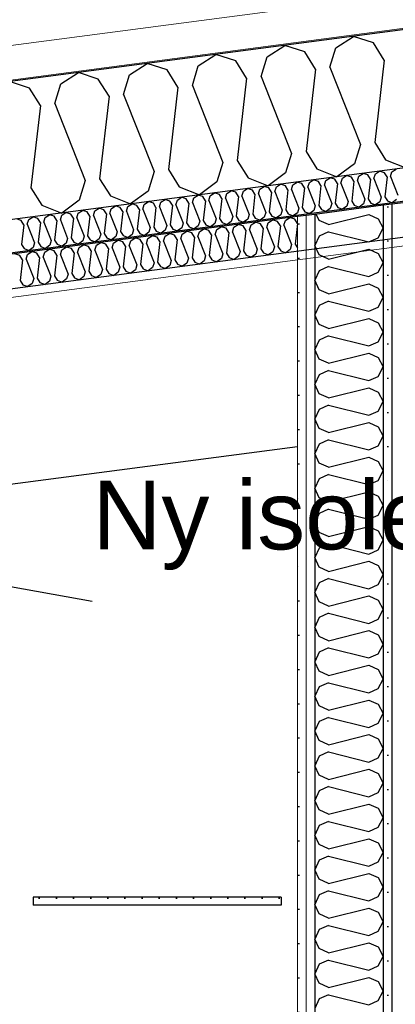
# Model space of a CAD drawing. Header units: millimetres. Extents: x -78920 to -55226, y -2070 to 13065.
# Tile 49 of 78: x -68304 to -67756, y 9111 to 10548. Entities that reach past the tile are written whole.
import ezdxf

# ---------------------------------------------------------------- set-up
doc = ezdxf.new("R2010")
doc.units = ezdxf.units.MM
doc.header["$LTSCALE"] = 0.5
doc.header["$MEASUREMENT"] = 0
doc.linetypes.add('PLINE', pattern=[0])
for name, color, linetype in [('223- Bjelker', 7, 'Continuous'), ('242- Ikke-bærende innervegger (Skravur)(Nye konstruksjoner)', 7, 'Continuous'), ('242- Ikke-bærende innervegger(Nye konstruksjoner)', 7, 'Continuous'), ('256- Faste himlinger og overflatebehandling (Skravur)(Nye konstruksjoner)', 7, 'Continuous'), ('256- Faste himlinger og overflatebehandling(Nye konstruksjoner)', 7, 'Continuous'), ('257- Systemhimlinger (Skravur)(Nye konstruksjoner)', 7, 'Continuous'), ('257- Systemhimlinger(Nye konstruksjoner)', 7, 'Continuous'), ('261- Primærkonstruksjon (tak)', 7, 'Continuous'), ('261- Primærkonstruksjon (tak) (Skravur)', 7, 'Continuous'), ('262- Taktekking (Skravur)(Nye konstruksjoner)', 7, 'Continuous'), ('832- Tekst bygning(Nye konstruksjoner)', 7, 'Continuous')]:
    doc.layers.add(name, color=color, linetype=linetype)
doc.layers.add('236- Innvendig kledning og overflate(Nye konstruksjoner)', color=7, linetype='Continuous', lineweight=0)
doc.layers.add('262- Taktekking(Nye konstruksjoner)', color=7, linetype='Continuous', lineweight=0)
doc.styles.add('GENERATED_STYLE_3', font='arial.ttf')
doc.dimstyles.new('GENERATED_STYLE__2', dxfattribs={"dimtxt": 0.18, "dimasz": 182.4, "dimexe": 0.18, "dimexo": 0.0625, "dimgap": 0, "dimtad": 0, "dimtih": 1, "dimtoh": 1, "dimdec": 4, "dimzin": 0, "dimdsep": 46, "dimcen": 0.09, "dimadec": 0, "dimazin": 0, "dimtfac": 1, "dimtdec": 4, "dimtmove": 0, "dimatfit": 3, "dimldrblk": 'ARROWHEAD_5', "dimfxl": 1, "dimtolj": 1, "dimtzin": 0, "dimarcsym": 0})
pattern_1 = [(270, (0, 0), (86.60254, 0), [0, -50]), (270, (43.3, -25), (86.60254, 0), [0, -50])]
pattern_2 = [(0, (0, 0), (0, 43.30127), [0, -25]), (0, (12.5, 21.65), (0, 43.30127), [0, -25])]

# ---------------------------------------------------------------- blocks, each defined once
blk = doc.blocks.new('*X5')
at = {"layer": '261- Primærkonstruksjon (tak) (Skravur)', "linetype": 'PLINE'}
for p, q in [((-67842.4, 10506.9), (-67816.7, 10523.5)), ((-67787.6, 10514.1), (-67816.7, 10523.5)), ((-67771.9, 10488.9), (-67787.6, 10514.1)), ((-67942.7, 10493.7), (-67917, 10510.3)), ((-67887.9, 10500.9), (-67917, 10510.3)), ((-67872.2, 10475.7), (-67887.9, 10500.9)), ((-67851.1, 10478.4), (-67842.4, 10506.9)), ((-68043, 10480.5), (-68017.3, 10497.1)), ((-67988.2, 10487.7), (-68017.3, 10497.1)), ((-67972.5, 10462.5), (-67988.2, 10487.7)), ((-67951.4, 10465.2), (-67942.7, 10493.7)), ((-67771.9, 10488.9), (-67785.6, 10368.7)), ((-68143.3, 10467.3), (-68117.6, 10483.9)), ((-68088.5, 10474.5), (-68117.6, 10483.9)), ((-68072.8, 10449.3), (-68088.5, 10474.5)), ((-68051.7, 10452), (-68043, 10480.5)), ((-67872.2, 10475.7), (-67885.9, 10355.5)), ((-67851.1, 10478.4), (-67806.7, 10366)), ((-68289.2, 10448.1), (-68318.3, 10457.5)), ((-68243.6, 10454.1), (-68217.9, 10470.7)), ((-68188.9, 10461.3), (-68217.9, 10470.7)), ((-68173.1, 10436.1), (-68188.9, 10461.3)), ((-68152, 10438.8), (-68143.3, 10467.3)), ((-67972.5, 10462.5), (-67986.2, 10342.3)), ((-67951.4, 10465.2), (-67907, 10352.8)), ((-68273.4, 10422.9), (-68289.2, 10448.1)), ((-68252.3, 10425.6), (-68243.6, 10454.1)), ((-68072.8, 10449.3), (-68086.5, 10329.1)), ((-68051.7, 10452), (-68007.3, 10339.5)), ((-68173.1, 10436.1), (-68186.9, 10315.9)), ((-68152, 10438.8), (-68107.6, 10326.3)), ((-68273.4, 10422.9), (-68287.2, 10302.7)), ((-68252.3, 10425.6), (-68207.9, 10313.1)), ((-67806.7, 10366), (-67815.4, 10337.5)), ((-67785.6, 10368.7), (-67769.9, 10343.5)), ((-67986.2, 10342.3), (-67970.5, 10317.1)), ((-67907, 10352.8), (-67915.7, 10324.3)), ((-67885.9, 10355.5), (-67870.2, 10330.3)), ((-67769.9, 10343.5), (-67740.5, 10331.8)), ((-68086.5, 10329.1), (-68070.8, 10303.9)), ((-68007.3, 10339.5), (-68016, 10311.1)), ((-67870.2, 10330.3), (-67840.8, 10318.6)), ((-67815.4, 10337.5), (-67840.8, 10318.6)), ((-68207.9, 10313.1), (-68216.6, 10284.7)), ((-68186.9, 10315.9), (-68171.1, 10290.7)), ((-68107.6, 10326.3), (-68116.3, 10297.9)), ((-67970.5, 10317.1), (-67941.1, 10305.4)), ((-67915.7, 10324.3), (-67941.1, 10305.4)), ((-68287.2, 10302.7), (-68271.4, 10277.5)), ((-68070.8, 10303.9), (-68041.4, 10292.2)), ((-68016, 10311.1), (-68041.4, 10292.2)), ((-68216.6, 10284.7), (-68242, 10265.8)), ((-68171.1, 10290.7), (-68141.7, 10279)), ((-68116.3, 10297.9), (-68141.7, 10279)), ((-68271.4, 10277.5), (-68242, 10265.8))]:
    blk.add_line(p, q, dxfattribs=at)
blk = doc.blocks.new('*X9')
at = {"layer": '242- Ikke-bærende innervegger (Skravur)(Nye konstruksjoner)', "linetype": 'PLINE'}
for p, q in [((-67866.6, 10255.1), (-67870.9, 10264.2)), ((-67853.1, 10249), (-67794.4, 10263.6)), ((-67794.4, 10263.6), (-67780.9, 10257.5)), ((-67780.9, 10257.5), (-67773.2, 10243.7)), ((-67853.1, 10249), (-67866.6, 10255.1)), ((-67780.9, 10229.8), (-67773.2, 10243.7)), ((-67866.6, 10232.2), (-67873.2, 10218.4)), ((-67853.1, 10238.3), (-67866.6, 10232.2)), ((-67853.1, 10238.3), (-67794.4, 10223.7)), ((-67794.4, 10223.7), (-67780.9, 10229.8)), ((-67866.6, 10204.6), (-67873.2, 10218.4)), ((-67853.1, 10198.4), (-67794.4, 10213.1)), ((-67794.4, 10213.1), (-67780.9, 10206.9)), ((-67853.1, 10198.4), (-67866.6, 10204.6)), ((-67780.9, 10206.9), (-67773.2, 10193.1)), ((-67853.1, 10187.8), (-67866.6, 10181.6)), ((-67853.1, 10187.8), (-67794.4, 10173.1)), ((-67780.9, 10179.3), (-67773.2, 10193.1)), ((-67866.6, 10181.6), (-67873.2, 10167.8)), ((-67794.4, 10173.1), (-67780.9, 10179.3)), ((-67866.6, 10154), (-67873.2, 10167.8)), ((-67853.1, 10147.8), (-67794.4, 10162.5)), ((-67794.4, 10162.5), (-67780.9, 10156.3)), ((-67780.9, 10156.3), (-67773.2, 10142.5)), ((-67853.1, 10147.8), (-67866.6, 10154)), ((-67780.9, 10128.7), (-67773.2, 10142.5)), ((-67866.6, 10131), (-67873.2, 10117.2)), ((-67853.1, 10137.2), (-67866.6, 10131)), ((-67853.1, 10137.2), (-67794.4, 10122.5)), ((-67794.4, 10122.5), (-67780.9, 10128.7)), ((-67866.6, 10103.4), (-67873.2, 10117.2)), ((-67853.1, 10097.2), (-67794.4, 10111.9)), ((-67794.4, 10111.9), (-67780.9, 10105.7)), ((-67853.1, 10097.2), (-67866.6, 10103.4)), ((-67780.9, 10105.7), (-67773.2, 10091.9)), ((-67853.1, 10086.6), (-67866.6, 10080.4)), ((-67853.1, 10086.6), (-67794.4, 10071.9)), ((-67780.9, 10078.1), (-67773.2, 10091.9)), ((-67866.6, 10080.4), (-67873.2, 10066.6)), ((-67794.4, 10071.9), (-67780.9, 10078.1)), ((-67866.6, 10052.8), (-67873.2, 10066.6)), ((-67853.1, 10046.6), (-67794.4, 10061.3)), ((-67794.4, 10061.3), (-67780.9, 10055.1)), ((-67780.9, 10055.1), (-67773.2, 10041.3)), ((-67853.1, 10046.6), (-67866.6, 10052.8)), ((-67780.9, 10027.5), (-67773.2, 10041.3)), ((-67866.6, 10029.8), (-67873.2, 10016)), ((-67853.1, 10036), (-67866.6, 10029.8)), ((-67853.1, 10036), (-67794.4, 10021.3)), ((-67794.4, 10021.3), (-67780.9, 10027.5)), ((-67866.6, 10002.2), (-67873.2, 10016)), ((-67853.1, 9996), (-67866.6, 10002.2)), ((-67853.1, 9996), (-67794.4, 10010.7)), ((-67794.4, 10010.7), (-67780.9, 10004.5)), ((-67780.9, 10004.5), (-67773.2, 9990.7)), ((-67853.1, 9985.4), (-67866.6, 9979.3)), ((-67853.1, 9985.4), (-67794.4, 9970.8)), ((-67780.9, 9976.9), (-67773.2, 9990.7)), ((-67866.6, 9979.3), (-67873.2, 9965.4)), ((-67794.4, 9970.8), (-67780.9, 9976.9)), ((-67866.6, 9951.6), (-67873.2, 9965.4)), ((-67853.1, 9945.5), (-67794.4, 9960.1)), ((-67794.4, 9960.1), (-67780.9, 9954)), ((-67780.9, 9954), (-67773.2, 9940.1)), ((-67853.1, 9945.5), (-67866.6, 9951.6)), ((-67780.9, 9926.3), (-67773.2, 9940.1)), ((-67866.6, 9928.7), (-67873.2, 9914.9)), ((-67853.1, 9934.8), (-67866.6, 9928.7)), ((-67853.1, 9934.8), (-67794.4, 9920.2)), ((-67794.4, 9920.2), (-67780.9, 9926.3)), ((-67866.6, 9901), (-67873.2, 9914.9)), ((-67853.1, 9894.9), (-67866.6, 9901)), ((-67853.1, 9894.9), (-67794.4, 9909.5)), ((-67794.4, 9909.5), (-67780.9, 9903.4)), ((-67780.9, 9903.4), (-67773.2, 9889.6)), ((-67853.1, 9884.2), (-67866.6, 9878.1)), ((-67853.1, 9884.2), (-67794.4, 9869.6)), ((-67780.9, 9875.7), (-67773.2, 9889.6)), ((-67866.6, 9878.1), (-67873.2, 9864.3)), ((-67794.4, 9869.6), (-67780.9, 9875.7)), ((-67866.6, 9850.5), (-67873.2, 9864.3)), ((-67853.1, 9844.3), (-67794.4, 9859)), ((-67794.4, 9859), (-67780.9, 9852.8)), ((-67853.1, 9844.3), (-67866.6, 9850.5)), ((-67780.9, 9852.8), (-67773.2, 9839)), ((-67780.9, 9825.2), (-67773.2, 9839)), ((-67866.6, 9827.5), (-67873.2, 9813.7)), ((-67853.1, 9833.7), (-67866.6, 9827.5)), ((-67853.1, 9833.7), (-67794.4, 9819)), ((-67794.4, 9819), (-67780.9, 9825.2)), ((-67866.6, 9799.9), (-67873.2, 9813.7)), ((-67853.1, 9793.7), (-67866.6, 9799.9)), ((-67853.1, 9793.7), (-67794.4, 9808.4)), ((-67794.4, 9808.4), (-67780.9, 9802.2)), ((-67780.9, 9802.2), (-67773.2, 9788.4)), ((-67853.1, 9783.1), (-67866.6, 9776.9)), ((-67853.1, 9783.1), (-67794.4, 9768.4)), ((-67780.9, 9774.6), (-67773.2, 9788.4)), ((-67866.6, 9776.9), (-67873.2, 9763.1)), ((-67794.4, 9768.4), (-67780.9, 9774.6)), ((-67866.6, 9749.3), (-67873.2, 9763.1)), ((-67853.1, 9743.1), (-67794.4, 9757.8)), ((-67794.4, 9757.8), (-67780.9, 9751.6)), ((-67853.1, 9743.1), (-67866.6, 9749.3)), ((-67780.9, 9751.6), (-67773.2, 9737.8)), ((-67866.6, 9726.3), (-67873.2, 9712.5)), ((-67853.1, 9732.5), (-67866.6, 9726.3)), ((-67853.1, 9732.5), (-67794.4, 9717.8)), ((-67780.9, 9724), (-67773.2, 9737.8)), ((-67866.6, 9698.7), (-67873.2, 9712.5)), ((-67794.4, 9717.8), (-67780.9, 9724)), ((-67853.1, 9692.5), (-67866.6, 9698.7)), ((-67853.1, 9692.5), (-67794.4, 9707.2)), ((-67794.4, 9707.2), (-67780.9, 9701)), ((-67780.9, 9701), (-67773.2, 9687.2)), ((-67853.1, 9681.9), (-67866.6, 9675.7)), ((-67853.1, 9681.9), (-67794.4, 9667.2)), ((-67780.9, 9673.4), (-67773.2, 9687.2)), ((-67866.6, 9675.7), (-67873.2, 9661.9)), ((-67794.4, 9667.2), (-67780.9, 9673.4)), ((-67866.6, 9648.1), (-67873.2, 9661.9)), ((-67853.1, 9641.9), (-67794.4, 9656.6)), ((-67794.4, 9656.6), (-67780.9, 9650.4)), ((-67853.1, 9641.9), (-67866.6, 9648.1)), ((-67780.9, 9650.4), (-67773.2, 9636.6)), ((-67866.6, 9625.2), (-67873.2, 9611.3)), ((-67853.1, 9631.3), (-67866.6, 9625.2)), ((-67853.1, 9631.3), (-67794.4, 9616.7)), ((-67780.9, 9622.8), (-67773.2, 9636.6)), ((-67866.6, 9597.5), (-67873.2, 9611.3)), ((-67794.4, 9616.7), (-67780.9, 9622.8)), ((-67853.1, 9591.4), (-67866.6, 9597.5)), ((-67853.1, 9591.4), (-67794.4, 9606)), ((-67794.4, 9606), (-67780.9, 9599.9)), ((-67780.9, 9599.9), (-67773.2, 9586)), ((-67853.1, 9580.7), (-67866.6, 9574.6)), ((-67853.1, 9580.7), (-67794.4, 9566.1)), ((-67780.9, 9572.2), (-67773.2, 9586)), ((-67866.6, 9574.6), (-67873.2, 9560.8)), ((-67794.4, 9566.1), (-67780.9, 9572.2)), ((-67866.6, 9546.9), (-67873.2, 9560.8)), ((-67853.1, 9540.8), (-67794.4, 9555.4)), ((-67794.4, 9555.4), (-67780.9, 9549.3)), ((-67853.1, 9540.8), (-67866.6, 9546.9)), ((-67780.9, 9549.3), (-67773.2, 9535.5)), ((-67866.6, 9524), (-67873.2, 9510.2)), ((-67853.1, 9530.1), (-67866.6, 9524)), ((-67853.1, 9530.1), (-67794.4, 9515.5)), ((-67780.9, 9521.6), (-67773.2, 9535.5)), ((-67866.6, 9496.4), (-67873.2, 9510.2)), ((-67794.4, 9515.5), (-67780.9, 9521.6)), ((-67853.1, 9490.2), (-67866.6, 9496.4)), ((-67853.1, 9490.2), (-67794.4, 9504.9)), ((-67794.4, 9504.9), (-67780.9, 9498.7)), ((-67780.9, 9498.7), (-67773.2, 9484.9)), ((-67780.9, 9471.1), (-67773.2, 9484.9)), ((-67866.6, 9473.4), (-67873.2, 9459.6)), ((-67853.1, 9479.6), (-67866.6, 9473.4)), ((-67853.1, 9479.6), (-67794.4, 9464.9)), ((-67794.4, 9464.9), (-67780.9, 9471.1)), ((-67866.6, 9445.8), (-67873.2, 9459.6)), ((-67853.1, 9439.6), (-67794.4, 9454.3)), ((-67794.4, 9454.3), (-67780.9, 9448.1)), ((-67853.1, 9439.6), (-67866.6, 9445.8)), ((-67780.9, 9448.1), (-67773.2, 9434.3)), ((-67866.6, 9422.8), (-67873.2, 9409)), ((-67853.1, 9429), (-67866.6, 9422.8)), ((-67853.1, 9429), (-67794.4, 9414.3)), ((-67780.9, 9420.5), (-67773.2, 9434.3)), ((-67866.6, 9395.2), (-67873.2, 9409)), ((-67794.4, 9414.3), (-67780.9, 9420.5)), ((-67853.1, 9389), (-67866.6, 9395.2)), ((-67853.1, 9389), (-67794.4, 9403.7)), ((-67794.4, 9403.7), (-67780.9, 9397.5)), ((-67780.9, 9397.5), (-67773.2, 9383.7)), ((-67780.9, 9369.9), (-67773.2, 9383.7)), ((-67866.6, 9372.2), (-67873.2, 9358.4)), ((-67853.1, 9378.4), (-67866.6, 9372.2)), ((-67853.1, 9378.4), (-67794.4, 9363.7)), ((-67794.4, 9363.7), (-67780.9, 9369.9)), ((-67866.6, 9344.6), (-67873.2, 9358.4)), ((-67853.1, 9338.4), (-67794.4, 9353.1)), ((-67794.4, 9353.1), (-67780.9, 9346.9)), ((-67853.1, 9338.4), (-67866.6, 9344.6)), ((-67780.9, 9346.9), (-67773.2, 9333.1)), ((-67853.1, 9327.8), (-67866.6, 9321.6)), ((-67853.1, 9327.8), (-67794.4, 9313.1)), ((-67780.9, 9319.3), (-67773.2, 9333.1)), ((-67866.6, 9321.6), (-67873.2, 9307.8)), ((-67866.6, 9294), (-67873.2, 9307.8)), ((-67794.4, 9313.1), (-67780.9, 9319.3)), ((-67853.1, 9287.8), (-67866.6, 9294)), ((-67853.1, 9287.8), (-67794.4, 9302.5)), ((-67794.4, 9302.5), (-67780.9, 9296.3)), ((-67780.9, 9296.3), (-67773.2, 9282.5)), ((-67780.9, 9268.7), (-67773.2, 9282.5)), ((-67866.6, 9271), (-67873.2, 9257.2)), ((-67853.1, 9277.2), (-67866.6, 9271)), ((-67853.1, 9277.2), (-67794.4, 9262.5)), ((-67794.4, 9262.5), (-67780.9, 9268.7)), ((-67866.6, 9243.4), (-67873.2, 9257.2)), ((-67853.1, 9237.3), (-67794.4, 9251.9)), ((-67794.4, 9251.9), (-67780.9, 9245.8)), ((-67853.1, 9237.3), (-67866.6, 9243.4)), ((-67780.9, 9245.8), (-67773.2, 9231.9)), ((-67853.1, 9226.6), (-67866.6, 9220.5)), ((-67853.1, 9226.6), (-67794.4, 9212)), ((-67780.9, 9218.1), (-67773.2, 9231.9)), ((-67866.6, 9220.5), (-67873.2, 9206.6)), ((-67794.4, 9212), (-67780.9, 9218.1)), ((-67866.6, 9192.8), (-67873.2, 9206.6)), ((-67853.1, 9186.7), (-67866.6, 9192.8)), ((-67853.1, 9186.7), (-67794.4, 9201.3)), ((-67794.4, 9201.3), (-67780.9, 9195.2)), ((-67780.9, 9195.2), (-67773.2, 9181.4)), ((-67780.9, 9167.5), (-67773.2, 9181.4)), ((-67866.6, 9169.9), (-67873.2, 9156.1)), ((-67853.1, 9176), (-67866.6, 9169.9)), ((-67853.1, 9176), (-67794.4, 9161.4)), ((-67794.4, 9161.4), (-67780.9, 9167.5)), ((-67866.6, 9142.2), (-67873.2, 9156.1)), ((-67853.1, 9136.1), (-67794.4, 9150.7)), ((-67794.4, 9150.7), (-67780.9, 9144.6)), ((-67853.1, 9136.1), (-67866.6, 9142.2)), ((-67780.9, 9144.6), (-67773.2, 9130.8)), ((-67853.1, 9125.5), (-67866.6, 9119.3)), ((-67853.1, 9125.5), (-67794.4, 9110.8)), ((-67780.9, 9117), (-67773.2, 9130.8)), ((-67866.6, 9119.3), (-67873.2, 9105.5)), ((-67794.4, 9110.8), (-67780.9, 9117))]:
    blk.add_line(p, q, dxfattribs=at)
blk = doc.blocks.new('*X32')
at = {"layer": '256- Faste himlinger og overflatebehandling (Skravur)(Nye konstruksjoner)', "linetype": 'PLINE'}
for p, q in [((-67941, 10251.7), (-67934.6, 10255.8)), ((-67927.3, 10253.5), (-67934.6, 10255.8)), ((-67915.9, 10255), (-67909.5, 10259.1)), ((-67902.2, 10256.8), (-67909.5, 10259.1)), ((-67898.3, 10250.5), (-67902.2, 10256.8)), ((-68041.3, 10238.5), (-68034.9, 10242.6)), ((-68027.6, 10240.3), (-68034.9, 10242.6)), ((-68018.4, 10234.7), (-68016.2, 10241.8)), ((-68016.2, 10241.8), (-68009.8, 10245.9)), ((-68002.5, 10243.6), (-68009.8, 10245.9)), ((-67998.6, 10237.3), (-68002.5, 10243.6)), ((-67993.3, 10238), (-67991.1, 10245.1)), ((-67991.1, 10245.1), (-67984.7, 10249.2)), ((-67977.4, 10246.9), (-67984.7, 10249.2)), ((-67973.5, 10240.6), (-67977.4, 10246.9)), ((-67968.2, 10241.3), (-67966, 10248.4)), ((-67968.2, 10241.3), (-67957.1, 10213.1)), ((-67966, 10248.4), (-67959.6, 10252.5)), ((-67952.4, 10250.2), (-67959.6, 10252.5)), ((-67948.4, 10243.9), (-67952.4, 10250.2)), ((-67948.4, 10243.9), (-67951.9, 10213.8)), ((-67943.1, 10244.6), (-67941, 10251.7)), ((-67943.1, 10244.6), (-67932, 10216.4)), ((-67923.3, 10247.2), (-67927.3, 10253.5)), ((-67923.3, 10247.2), (-67926.8, 10217.1)), ((-67918.1, 10247.9), (-67915.9, 10255)), ((-67918.1, 10247.9), (-67907, 10219.7)), ((-67898.3, 10250.5), (-67901.7, 10220.4)), ((-68141.6, 10225.3), (-68135.2, 10229.4)), ((-68127.9, 10227.1), (-68135.2, 10229.4)), ((-68123.9, 10220.8), (-68127.9, 10227.1)), ((-68118.7, 10221.4), (-68116.5, 10228.6)), ((-68116.5, 10228.6), (-68110.1, 10232.7)), ((-68102.8, 10230.4), (-68110.1, 10232.7)), ((-68098.9, 10224.1), (-68102.8, 10230.4)), ((-68093.6, 10224.8), (-68091.4, 10231.9)), ((-68091.4, 10231.9), (-68085, 10236)), ((-68077.7, 10233.7), (-68085, 10236)), ((-68073.8, 10227.4), (-68077.7, 10233.7)), ((-68073.8, 10227.4), (-68077.2, 10197.3)), ((-68068.5, 10228.1), (-68066.4, 10235.2)), ((-68068.5, 10228.1), (-68057.4, 10199.9)), ((-68066.4, 10235.2), (-68059.9, 10239.3)), ((-68052.7, 10237), (-68059.9, 10239.3)), ((-68048.7, 10230.7), (-68052.7, 10237)), ((-68048.7, 10230.7), (-68052.2, 10200.6)), ((-68043.5, 10231.4), (-68041.3, 10238.5)), ((-68043.5, 10231.4), (-68032.4, 10203.2)), ((-68023.6, 10234), (-68027.6, 10240.3)), ((-68023.6, 10234), (-68027.1, 10203.9)), ((-68018.4, 10234.7), (-68007.3, 10206.5)), ((-67998.6, 10237.3), (-68002, 10207.2)), ((-67993.3, 10238), (-67982.2, 10209.8)), ((-67973.5, 10240.6), (-67976.9, 10210.5)), ((-68267, 10208.8), (-68260.5, 10212.9)), ((-68253.3, 10210.6), (-68260.5, 10212.9)), ((-68241.9, 10212.1), (-68235.5, 10216.2)), ((-68228.2, 10213.9), (-68235.5, 10216.2)), ((-68224.3, 10207.5), (-68228.2, 10213.9)), ((-68219, 10208.2), (-68216.8, 10215.4)), ((-68216.8, 10215.4), (-68210.4, 10219.5)), ((-68203.1, 10217.2), (-68210.4, 10219.5)), ((-68199.2, 10210.9), (-68203.1, 10217.2)), ((-68193.9, 10211.5), (-68191.7, 10218.7)), ((-68191.7, 10218.7), (-68185.3, 10222.8)), ((-68178, 10220.5), (-68185.3, 10222.8)), ((-68174.1, 10214.2), (-68178, 10220.5)), ((-68174.1, 10214.2), (-68177.5, 10184.1)), ((-68168.8, 10214.8), (-68166.7, 10222)), ((-68168.8, 10214.8), (-68157.7, 10186.7)), ((-68166.7, 10222), (-68160.2, 10226.1)), ((-68153, 10223.8), (-68160.2, 10226.1)), ((-68149, 10217.5), (-68153, 10223.8)), ((-68149, 10217.5), (-68152.5, 10187.4)), ((-68143.8, 10218.1), (-68141.6, 10225.3)), ((-68143.8, 10218.1), (-68132.7, 10190)), ((-68123.9, 10220.8), (-68127.4, 10190.7)), ((-68118.7, 10221.4), (-68107.6, 10193.3)), ((-68098.9, 10224.1), (-68102.3, 10194)), ((-68093.6, 10224.8), (-68082.5, 10196.6)), ((-67957.1, 10213.1), (-67959.3, 10206)), ((-67951.9, 10213.8), (-67947.9, 10207.5)), ((-67932, 10216.4), (-67934.2, 10209.3)), ((-67926.8, 10217.1), (-67922.8, 10210.8)), ((-67909.1, 10212.6), (-67915.5, 10207.9)), ((-67907, 10219.7), (-67909.1, 10212.6)), ((-67901.7, 10220.4), (-67898.2, 10214.8)), ((-68303.4, 10204), (-68310.7, 10206.3)), ((-68299.5, 10197.6), (-68303.4, 10204)), ((-68294.2, 10198.3), (-68292, 10205.5)), ((-68294.2, 10198.3), (-68283.1, 10170.2)), ((-68292, 10205.5), (-68285.6, 10209.6)), ((-68278.3, 10207.3), (-68285.6, 10209.6)), ((-68274.4, 10200.9), (-68278.3, 10207.3)), ((-68274.4, 10200.9), (-68277.9, 10170.9)), ((-68269.1, 10201.6), (-68267, 10208.8)), ((-68269.1, 10201.6), (-68258, 10173.5)), ((-68249.3, 10204.2), (-68253.3, 10210.6)), ((-68249.3, 10204.2), (-68252.8, 10174.2)), ((-68244.1, 10204.9), (-68241.9, 10212.1)), ((-68244.1, 10204.9), (-68233, 10176.8)), ((-68224.3, 10207.5), (-68227.7, 10177.5)), ((-68219, 10208.2), (-68207.9, 10180.1)), ((-68199.2, 10210.9), (-68202.6, 10180.8)), ((-68193.9, 10211.5), (-68182.8, 10183.4)), ((-68057.4, 10199.9), (-68059.6, 10192.8)), ((-68052.2, 10200.6), (-68048.2, 10194.3)), ((-68032.4, 10203.2), (-68034.5, 10196.1)), ((-68027.1, 10203.9), (-68023.1, 10197.6)), ((-68009.4, 10199.4), (-68015.8, 10194.7)), ((-68007.3, 10206.5), (-68009.4, 10199.4)), ((-68002, 10207.2), (-67998.1, 10200.9)), ((-67998.1, 10200.9), (-67990.7, 10198)), ((-67984.4, 10202.7), (-67990.7, 10198)), ((-67982.2, 10209.8), (-67984.4, 10202.7)), ((-67976.9, 10210.5), (-67973, 10204.2)), ((-67973, 10204.2), (-67965.6, 10201.3)), ((-67959.3, 10206), (-67965.6, 10201.3)), ((-67947.9, 10207.5), (-67940.6, 10204.6)), ((-67934.2, 10209.3), (-67940.6, 10204.6)), ((-67922.8, 10210.8), (-67915.5, 10207.9)), ((-68299.5, 10197.6), (-68302.9, 10167.6)), ((-68177.5, 10184.1), (-68173.6, 10177.8)), ((-68157.7, 10186.7), (-68159.9, 10179.6)), ((-68152.5, 10187.4), (-68148.5, 10181.1)), ((-68132.7, 10190), (-68134.8, 10182.9)), ((-68127.4, 10190.7), (-68123.5, 10184.4)), ((-68123.5, 10184.4), (-68116.1, 10181.5)), ((-68109.8, 10186.2), (-68116.1, 10181.5)), ((-68107.6, 10193.3), (-68109.8, 10186.2)), ((-68102.3, 10194), (-68098.4, 10187.7)), ((-68098.4, 10187.7), (-68091, 10184.8)), ((-68084.7, 10189.5), (-68091, 10184.8)), ((-68082.5, 10196.6), (-68084.7, 10189.5)), ((-68077.2, 10197.3), (-68073.3, 10191)), ((-68073.3, 10191), (-68065.9, 10188.1)), ((-68059.6, 10192.8), (-68065.9, 10188.1)), ((-68048.2, 10194.3), (-68040.9, 10191.4)), ((-68034.5, 10196.1), (-68040.9, 10191.4)), ((-68023.1, 10197.6), (-68015.8, 10194.7)), ((-68283.1, 10170.2), (-68285.3, 10163.1)), ((-68277.9, 10170.9), (-68273.9, 10164.6)), ((-68258, 10173.5), (-68260.2, 10166.4)), ((-68252.8, 10174.2), (-68248.8, 10167.9)), ((-68235.1, 10169.7), (-68241.5, 10165)), ((-68233, 10176.8), (-68235.1, 10169.7)), ((-68227.7, 10177.5), (-68223.8, 10171.2)), ((-68223.8, 10171.2), (-68216.4, 10168.3)), ((-68210.1, 10173), (-68216.4, 10168.3)), ((-68207.9, 10180.1), (-68210.1, 10173)), ((-68202.6, 10180.8), (-68198.7, 10174.5)), ((-68198.7, 10174.5), (-68191.3, 10171.6)), ((-68185, 10176.3), (-68191.3, 10171.6)), ((-68182.8, 10183.4), (-68185, 10176.3)), ((-68173.6, 10177.8), (-68166.3, 10174.9)), ((-68159.9, 10179.6), (-68166.3, 10174.9)), ((-68148.5, 10181.1), (-68141.2, 10178.2)), ((-68134.8, 10182.9), (-68141.2, 10178.2)), ((-68302.9, 10167.6), (-68299, 10161.3)), ((-68299, 10161.3), (-68291.6, 10158.4)), ((-68285.3, 10163.1), (-68291.6, 10158.4)), ((-68273.9, 10164.6), (-68266.6, 10161.7)), ((-68260.2, 10166.4), (-68266.6, 10161.7)), ((-68248.8, 10167.9), (-68241.5, 10165))]:
    blk.add_line(p, q, dxfattribs=at)
blk = doc.blocks.new('*X34')
at = {"layer": '256- Faste himlinger og overflatebehandling (Skravur)(Nye konstruksjoner)', "linetype": 'PLINE'}
for p, q in [((-67760.7, 10326), (-67754.5, 10330)), ((-67881, 10310.1), (-67874.9, 10314.1)), ((-67867.9, 10311.9), (-67874.9, 10314.1)), ((-67859.1, 10306.5), (-67857, 10313.3)), ((-67857, 10313.3), (-67850.8, 10317.3)), ((-67843.8, 10315), (-67850.8, 10317.3)), ((-67840, 10309), (-67843.8, 10315)), ((-67835, 10309.6), (-67832.9, 10316.5)), ((-67832.9, 10316.5), (-67826.7, 10320.4)), ((-67819.7, 10318.2), (-67826.7, 10320.4)), ((-67816, 10312.1), (-67819.7, 10318.2)), ((-67810.9, 10312.8), (-67808.8, 10319.6)), ((-67808.8, 10319.6), (-67802.7, 10323.6)), ((-67795.7, 10321.4), (-67802.7, 10323.6)), ((-67791.9, 10315.3), (-67795.7, 10321.4)), ((-67791.9, 10315.3), (-67795.2, 10286.5)), ((-67786.8, 10316), (-67784.7, 10322.8)), ((-67786.8, 10316), (-67776.2, 10289)), ((-67784.7, 10322.8), (-67778.6, 10326.8)), ((-67771.6, 10324.5), (-67778.6, 10326.8)), ((-67767.8, 10318.5), (-67771.6, 10324.5)), ((-67767.8, 10318.5), (-67771.1, 10289.6)), ((-67762.8, 10319.1), (-67760.7, 10326)), ((-67762.8, 10319.1), (-67752.1, 10292.1)), ((-67977.3, 10297.5), (-67971.2, 10301.4)), ((-67964.2, 10299.2), (-67971.2, 10301.4)), ((-67960.4, 10293.1), (-67964.2, 10299.2)), ((-67955.3, 10293.8), (-67953.3, 10300.6)), ((-67953.3, 10300.6), (-67947.1, 10304.6)), ((-67940.1, 10302.4), (-67947.1, 10304.6)), ((-67936.3, 10296.3), (-67940.1, 10302.4)), ((-67931.3, 10297), (-67929.2, 10303.8)), ((-67929.2, 10303.8), (-67923, 10307.8)), ((-67916, 10305.5), (-67923, 10307.8)), ((-67912.3, 10299.5), (-67916, 10305.5)), ((-67912.3, 10299.5), (-67915.6, 10270.6)), ((-67907.2, 10300.1), (-67905.1, 10307)), ((-67907.2, 10300.1), (-67896.5, 10273.1)), ((-67905.1, 10307), (-67898.9, 10310.9)), ((-67892, 10308.7), (-67898.9, 10310.9)), ((-67888.2, 10302.6), (-67892, 10308.7)), ((-67888.2, 10302.6), (-67891.5, 10273.8)), ((-67883.1, 10303.3), (-67881, 10310.1)), ((-67883.1, 10303.3), (-67872.5, 10276.3)), ((-67864.1, 10305.8), (-67867.9, 10311.9)), ((-67864.1, 10305.8), (-67867.4, 10277)), ((-67859.1, 10306.5), (-67848.4, 10279.5)), ((-67840, 10309), (-67843.3, 10280.1)), ((-67835, 10309.6), (-67824.3, 10282.6)), ((-67816, 10312.1), (-67819.3, 10283.3)), ((-67810.9, 10312.8), (-67800.3, 10285.8)), ((-68097.7, 10281.6), (-68091.5, 10285.6)), ((-68084.6, 10283.3), (-68091.5, 10285.6)), ((-68075.7, 10277.9), (-68073.6, 10284.8)), ((-68073.6, 10284.8), (-68067.5, 10288.8)), ((-68060.5, 10286.5), (-68067.5, 10288.8)), ((-68056.7, 10280.4), (-68060.5, 10286.5)), ((-68051.6, 10281.1), (-68049.6, 10287.9)), ((-68049.6, 10287.9), (-68043.4, 10291.9)), ((-68036.4, 10289.7), (-68043.4, 10291.9)), ((-68032.6, 10283.6), (-68036.4, 10289.7)), ((-68027.6, 10284.3), (-68025.5, 10291.1)), ((-68027.6, 10284.3), (-68016.9, 10257.3)), ((-68025.5, 10291.1), (-68019.3, 10295.1)), ((-68012.3, 10292.8), (-68019.3, 10295.1)), ((-68008.6, 10286.8), (-68012.3, 10292.8)), ((-68008.6, 10286.8), (-68011.9, 10257.9)), ((-68003.5, 10287.5), (-68001.4, 10294.3)), ((-68003.5, 10287.5), (-67992.8, 10260.5)), ((-68001.4, 10294.3), (-67995.2, 10298.3)), ((-67988.3, 10296), (-67995.2, 10298.3)), ((-67984.5, 10290), (-67988.3, 10296)), ((-67984.5, 10290), (-67987.8, 10261.1)), ((-67979.4, 10290.6), (-67977.3, 10297.5)), ((-67979.4, 10290.6), (-67968.8, 10263.6)), ((-67960.4, 10293.1), (-67963.7, 10264.3)), ((-67955.3, 10293.8), (-67944.7, 10266.8)), ((-67936.3, 10296.3), (-67939.6, 10267.5)), ((-67931.3, 10297), (-67920.6, 10270)), ((-67800.3, 10285.8), (-67802.3, 10279)), ((-67795.2, 10286.5), (-67791.4, 10280.4)), ((-67776.2, 10289), (-67778.3, 10282.1)), ((-67771.1, 10289.6), (-67767.3, 10283.6)), ((-67754.2, 10285.3), (-67760.3, 10280.8)), ((-68194, 10268.9), (-68187.8, 10272.9)), ((-68180.8, 10270.7), (-68187.8, 10272.9)), ((-68177.1, 10264.6), (-68180.8, 10270.7)), ((-68172, 10265.3), (-68169.9, 10272.1)), ((-68169.9, 10272.1), (-68163.8, 10276.1)), ((-68156.8, 10273.8), (-68163.8, 10276.1)), ((-68153, 10267.8), (-68156.8, 10273.8)), ((-68147.9, 10268.4), (-68145.8, 10275.3)), ((-68145.8, 10275.3), (-68139.7, 10279.2)), ((-68132.7, 10277), (-68139.7, 10279.2)), ((-68128.9, 10270.9), (-68132.7, 10277)), ((-68128.9, 10270.9), (-68132.2, 10242.1)), ((-68123.9, 10271.6), (-68121.8, 10278.4)), ((-68123.9, 10271.6), (-68113.2, 10244.6)), ((-68121.8, 10278.4), (-68115.6, 10282.4)), ((-68108.6, 10280.2), (-68115.6, 10282.4)), ((-68104.8, 10274.1), (-68108.6, 10280.2)), ((-68104.8, 10274.1), (-68108.1, 10245.3)), ((-68099.8, 10274.8), (-68097.7, 10281.6)), ((-68099.8, 10274.8), (-68089.1, 10247.8)), ((-68080.8, 10277.3), (-68084.6, 10283.3)), ((-68080.8, 10277.3), (-68084.1, 10248.4)), ((-68075.7, 10277.9), (-68065.1, 10250.9)), ((-68056.7, 10280.4), (-68060, 10251.6)), ((-68051.6, 10281.1), (-68041, 10254.1)), ((-68032.6, 10283.6), (-68035.9, 10254.8)), ((-67920.6, 10270), (-67922.7, 10263.1)), ((-67915.6, 10270.6), (-67911.8, 10264.6)), ((-67896.5, 10273.1), (-67898.6, 10266.3)), ((-67891.5, 10273.8), (-67887.7, 10267.7)), ((-67872.5, 10276.3), (-67874.6, 10269.5)), ((-67867.4, 10277), (-67863.6, 10270.9)), ((-67863.6, 10270.9), (-67856.6, 10268.1)), ((-67850.5, 10272.6), (-67856.6, 10268.1)), ((-67848.4, 10279.5), (-67850.5, 10272.6)), ((-67843.3, 10280.1), (-67839.6, 10274.1)), ((-67839.6, 10274.1), (-67832.5, 10271.3)), ((-67826.4, 10275.8), (-67832.5, 10271.3)), ((-67824.3, 10282.6), (-67826.4, 10275.8)), ((-67819.3, 10283.3), (-67815.5, 10277.2)), ((-67815.5, 10277.2), (-67808.4, 10274.4)), ((-67802.3, 10279), (-67808.4, 10274.4)), ((-67791.4, 10280.4), (-67784.4, 10277.6)), ((-67778.3, 10282.1), (-67784.4, 10277.6)), ((-67767.3, 10283.6), (-67760.3, 10280.8)), ((-68301.2, 10254.8), (-68308.2, 10257.1)), ((-68292.4, 10249.4), (-68290.3, 10256.3)), ((-68290.3, 10256.3), (-68284.1, 10260.2)), ((-68277.1, 10258), (-68284.1, 10260.2)), ((-68273.4, 10251.9), (-68277.1, 10258)), ((-68268.3, 10252.6), (-68266.2, 10259.4)), ((-68266.2, 10259.4), (-68260.1, 10263.4)), ((-68253.1, 10261.2), (-68260.1, 10263.4)), ((-68249.3, 10255.1), (-68253.1, 10261.2)), ((-68244.2, 10255.8), (-68242.1, 10262.6)), ((-68244.2, 10255.8), (-68233.6, 10228.8)), ((-68242.1, 10262.6), (-68236, 10266.6)), ((-68229, 10264.3), (-68236, 10266.6)), ((-68225.2, 10258.3), (-68229, 10264.3)), ((-68225.2, 10258.3), (-68228.5, 10229.4)), ((-68220.2, 10258.9), (-68218.1, 10265.8)), ((-68220.2, 10258.9), (-68209.5, 10231.9)), ((-68218.1, 10265.8), (-68211.9, 10269.7)), ((-68204.9, 10267.5), (-68211.9, 10269.7)), ((-68201.1, 10261.4), (-68204.9, 10267.5)), ((-68201.1, 10261.4), (-68204.4, 10232.6)), ((-68196.1, 10262.1), (-68194, 10268.9)), ((-68196.1, 10262.1), (-68185.4, 10235.1)), ((-68177.1, 10264.6), (-68180.4, 10235.8)), ((-68172, 10265.3), (-68161.4, 10238.3)), ((-68153, 10267.8), (-68156.3, 10238.9)), ((-68147.9, 10268.4), (-68137.3, 10241.4)), ((-68016.9, 10257.3), (-68019, 10250.5)), ((-68011.9, 10257.9), (-68008.1, 10251.9)), ((-67992.8, 10260.5), (-67994.9, 10253.6)), ((-67987.8, 10261.1), (-67984, 10255.1)), ((-67970.9, 10256.8), (-67976.9, 10252.3)), ((-67968.8, 10263.6), (-67970.9, 10256.8)), ((-67963.7, 10264.3), (-67959.9, 10258.2)), ((-67959.9, 10258.2), (-67952.9, 10255.4)), ((-67946.8, 10260), (-67952.9, 10255.4)), ((-67944.7, 10266.8), (-67946.8, 10260)), ((-67939.6, 10267.5), (-67935.9, 10261.4)), ((-67935.9, 10261.4), (-67928.8, 10258.6)), ((-67922.7, 10263.1), (-67928.8, 10258.6)), ((-67911.8, 10264.6), (-67904.7, 10261.8)), ((-67898.6, 10266.3), (-67904.7, 10261.8)), ((-67887.7, 10267.7), (-67880.6, 10264.9)), ((-67874.6, 10269.5), (-67880.6, 10264.9)), ((-68297.4, 10248.8), (-68301.2, 10254.8)), ((-68297.4, 10248.8), (-68300.7, 10219.9)), ((-68292.4, 10249.4), (-68281.7, 10222.4)), ((-68273.4, 10251.9), (-68276.7, 10223.1)), ((-68268.3, 10252.6), (-68257.6, 10225.6)), ((-68249.3, 10255.1), (-68252.6, 10226.3)), ((-68137.3, 10241.4), (-68139.4, 10234.6)), ((-68132.2, 10242.1), (-68128.4, 10236)), ((-68113.2, 10244.6), (-68115.3, 10237.8)), ((-68108.1, 10245.3), (-68104.4, 10239.2)), ((-68089.1, 10247.8), (-68091.2, 10240.9)), ((-68084.1, 10248.4), (-68080.3, 10242.4)), ((-68080.3, 10242.4), (-68073.2, 10239.6)), ((-68067.1, 10244.1), (-68073.2, 10239.6)), ((-68065.1, 10250.9), (-68067.1, 10244.1)), ((-68060, 10251.6), (-68056.2, 10245.6)), ((-68056.2, 10245.6), (-68049.2, 10242.7)), ((-68043.1, 10247.3), (-68049.2, 10242.7)), ((-68041, 10254.1), (-68043.1, 10247.3)), ((-68035.9, 10254.8), (-68032.1, 10248.7)), ((-68032.1, 10248.7), (-68025.1, 10245.9)), ((-68019, 10250.5), (-68025.1, 10245.9)), ((-68008.1, 10251.9), (-68001, 10249.1)), ((-67994.9, 10253.6), (-68001, 10249.1)), ((-67984, 10255.1), (-67976.9, 10252.3)), ((-68233.6, 10228.8), (-68235.7, 10221.9)), ((-68228.5, 10229.4), (-68224.7, 10223.4)), ((-68209.5, 10231.9), (-68211.6, 10225.1)), ((-68204.4, 10232.6), (-68200.7, 10226.5)), ((-68187.5, 10228.3), (-68193.6, 10223.7)), ((-68185.4, 10235.1), (-68187.5, 10228.3)), ((-68180.4, 10235.8), (-68176.6, 10229.7)), ((-68176.6, 10229.7), (-68169.5, 10226.9)), ((-68163.4, 10231.4), (-68169.5, 10226.9)), ((-68161.4, 10238.3), (-68163.4, 10231.4)), ((-68156.3, 10238.9), (-68152.5, 10232.9)), ((-68152.5, 10232.9), (-68145.5, 10230.1)), ((-68139.4, 10234.6), (-68145.5, 10230.1)), ((-68128.4, 10236), (-68121.4, 10233.2)), ((-68115.3, 10237.8), (-68121.4, 10233.2)), ((-68104.4, 10239.2), (-68097.3, 10236.4)), ((-68091.2, 10240.9), (-68097.3, 10236.4)), ((-68300.7, 10219.9), (-68297, 10213.9)), ((-68297, 10213.9), (-68289.9, 10211.1)), ((-68283.8, 10215.6), (-68289.9, 10211.1)), ((-68281.7, 10222.4), (-68283.8, 10215.6)), ((-68276.7, 10223.1), (-68272.9, 10217)), ((-68272.9, 10217), (-68265.8, 10214.2)), ((-68259.7, 10218.8), (-68265.8, 10214.2)), ((-68257.6, 10225.6), (-68259.7, 10218.8)), ((-68252.6, 10226.3), (-68248.8, 10220.2)), ((-68248.8, 10220.2), (-68241.8, 10217.4)), ((-68235.7, 10221.9), (-68241.8, 10217.4)), ((-68224.7, 10223.4), (-68217.7, 10220.6)), ((-68211.6, 10225.1), (-68217.7, 10220.6)), ((-68200.7, 10226.5), (-68193.6, 10223.7))]:
    blk.add_line(p, q, dxfattribs=at)
blk = doc.blocks.new('ARROWHEAD_5')
at = {"linetype": 'Continuous'}
blk.add_hatch(color=256, dxfattribs=at).paths.add_polyline_path([(-1, 0.2679), (0, 0), (-1, -0.2679)])
blk.add_line((0, 0), (-1, 0), dxfattribs=at)

msp = doc.modelspace()

# ---------------------------------------------------------------- hatches: boundary and pattern name
at = {"layer": '242- Ikke-bærende innervegger (Skravur)(Nye konstruksjoner)', "linetype": 'Continuous'}
h = msp.add_hatch(dxfattribs=at)
h.set_pattern_fill('Gips', color=256, style=0, pattern_type=2)
h.set_pattern_definition(pattern_1)
h.paths.add_polyline_path([(-67773.2, 10277.1), (-67773.2, 6850), (-67760.7, 6850), (-67760.7, 10278.7)])
h = msp.add_hatch(dxfattribs=at)
h.set_pattern_fill('Gips', color=256, style=0, pattern_type=2)
h.set_pattern_definition(pattern_1)
h.paths.add_polyline_path([(-67760.7, 6850), (-67748.2, 6850), (-67748.2, 10280.4), (-67760.7, 10278.7)])
h = msp.add_hatch(dxfattribs=at)
h.set_pattern_fill('Gips', color=256, style=0, pattern_type=2)
h.set_pattern_definition(pattern_1)
h.paths.add_polyline_path([(-67898.2, 6850), (-67885.7, 6850), (-67885.7, 10262.3), (-67898.2, 10260.6)])
h = msp.add_hatch(dxfattribs=at)
h.set_pattern_fill('Gips', color=256, style=0, pattern_type=2)
h.set_pattern_definition(pattern_1)
h.paths.add_polyline_path([(-67885.7, 10262.3), (-67885.7, 6850), (-67873.2, 6850), (-67873.2, 10263.9)])
at = {"layer": '256- Faste himlinger og overflatebehandling (Skravur)(Nye konstruksjoner)', "linetype": 'Continuous'}
msp.add_hatch(color=256, dxfattribs=at).paths.add_polyline_path([(-69293.2, 10079), (-69293.2, 10077), (-67010.7, 10377.5), (-67010.7, 10379.5)])
h = msp.add_hatch(dxfattribs=at)
h.set_pattern_fill('Gips', color=256, style=0, pattern_type=2)
h.set_pattern_definition([(7.5, (0, 0), (-11.3039, 85.86164), [0, -50]), (7.5, (19.13, 46.19), (-11.3039, 85.86164), [0, -50])])
h.paths.add_polyline_path([(-69293.2, 10013.9), (-67898.2, 10197.6), (-67898.2, 10210.2), (-69293.2, 10026.5)])
at = {"layer": '257- Systemhimlinger (Skravur)(Nye konstruksjoner)', "linetype": 'Continuous'}
h = msp.add_hatch(dxfattribs=at)
h.set_pattern_fill('Prikker_tett', color=256, style=0, pattern_type=2)
h.set_pattern_definition(pattern_2)
h.paths.add_polyline_path([(-68283.7, 9256), (-67922.2, 9256), (-67922.2, 9268), (-68283.7, 9268)])
at = {"layer": '262- Taktekking (Skravur)(Nye konstruksjoner)', "linetype": 'Continuous'}
h = msp.add_hatch(dxfattribs=at)
h.set_pattern_fill('Prikker_tett', color=256, style=0, pattern_type=2)
h.set_pattern_definition(pattern_2)
h.paths.add_polyline_path([(-75568.2, 9503), (-61328.2, 11377.7), (-61328.2, 11379.7), (-75568.2, 9505)])

# ---------------------------------------------------------------- linework, layer by layer
at = {"layer": '223- Bjelker', "linetype": 'PLINE'}
msp.add_line((-69293.2, 9742.1), (-67898.2, 9925.3), dxfattribs=at)
at = {"layer": '236- Innvendig kledning og overflate(Nye konstruksjoner)', "linetype": 'PLINE'}
for p, q in [((-67010.7, 10314.4), (-69293.2, 10013.9)), ((-67898.2, 10260.6), (-67898.2, 6850)), ((-67885.7, 10262.3), (-67885.7, 6850))]:
    msp.add_line(p, q, dxfattribs=at)
at = {"layer": '242- Ikke-bærende innervegger(Nye konstruksjoner)', "linetype": 'PLINE'}
for p, q in [((-67773.2, 10277.1), (-67773.2, 6850)), ((-67760.7, 10278.7), (-67760.7, 6850)), ((-67873.2, 10263.9), (-67873.2, 6850))]:
    msp.add_line(p, q, dxfattribs=at)
at = {"layer": '256- Faste himlinger og overflatebehandling(Nye konstruksjoner)', "linetype": 'PLINE'}
for p, q in [((-67010.7, 10379.5), (-69293.2, 10079)), ((-67010.7, 10327), (-69293.2, 10026.5))]:
    msp.add_line(p, q, dxfattribs=at)
at = {"layer": '256- Faste himlinger og overflatebehandling(Nye konstruksjoner)', "linetype": 'PLINE', "flags": 128}
msp.add_lwpolyline([(-67010.7, 10377.5), (-67748.2, 10280.4), (-67760.7, 10278.7), (-67773.2, 10277.1), (-67873.2, 10263.9), (-67885.7, 10262.3), (-67898.2, 10260.6), (-69293.2, 10077)], dxfattribs=at)
at = {"layer": '257- Systemhimlinger(Nye konstruksjoner)', "linetype": 'PLINE'}
for p, q in [((-68283.7, 9268), (-68283.7, 9256)), ((-67922.2, 9268), (-68283.7, 9268)), ((-67922.2, 9268), (-67922.2, 9256)), ((-67922.2, 9256), (-68283.7, 9256))]:
    msp.add_line(p, q, dxfattribs=at)
at = {"layer": '261- Primærkonstruksjon (tak)', "linetype": 'PLINE'}
msp.add_line((-61328.2, 11377.7), (-75218.2, 9549.1), dxfattribs=at)
at = {"layer": '261- Primærkonstruksjon (tak)', "linetype": 'PLINE', "flags": 128}
msp.add_lwpolyline([(-61540.7, 11148), (-67010.7, 10427.9), (-69293.2, 10127.4)], dxfattribs=at)
at = {"layer": '262- Taktekking(Nye konstruksjoner)', "linetype": 'PLINE'}
for p, q in [((-61278.2, 11436.8), (-75568.2, 9555.4)), ((-61278.2, 11386.3), (-75568.2, 9505))]:
    msp.add_line(p, q, dxfattribs=at)

# ---------------------------------------------------------------- block references
at = {"layer": '242- Ikke-bærende innervegger(Nye konstruksjoner)'}
msp.add_blockref('*X9', (0, 0), dxfattribs=at)
at = {"layer": '256- Faste himlinger og overflatebehandling(Nye konstruksjoner)'}
for name in ['*X34', '*X32']:
    msp.add_blockref(name, (0, 0), dxfattribs=at)
at = {"layer": '261- Primærkonstruksjon (tak)'}
msp.add_blockref('*X5', (0, 0), dxfattribs=at)

# ---------------------------------------------------------------- texts
at = {"layer": '832- Tekst bygning(Nye konstruksjoner)', "linetype": 'Continuous', "insert": (-68197.6, 9745), "char_height": 100, "attachment_point": 7, "style": 'GENERATED_STYLE_3'}
msp.add_mtext('\\A1;{\\pql;\\fArial|b0|i0|c0|p0;\\W1.000000;Ny isolering\\fArial|b0|i0|c0|p0;\\W1.000000; og\\fArial|b0|i0|c0|p0;\\W1.000000; dampsperre}', dxfattribs=at)

# ---------------------------------------------------------------- leaders
at = {"layer": '832- Tekst bygning(Nye konstruksjoner)', "linetype": 'PLINE', "annotation_type": 0, "has_hookline": 1, "hookline_direction": 0, "text_width": 1690.2}
msp.add_leader([(-68600.4, 10170.2), (-68450, 9745), (-68197.6, 9699.6)], dimstyle='GENERATED_STYLE__2', dxfattribs=at)

doc.saveas('drawing.dxf')
